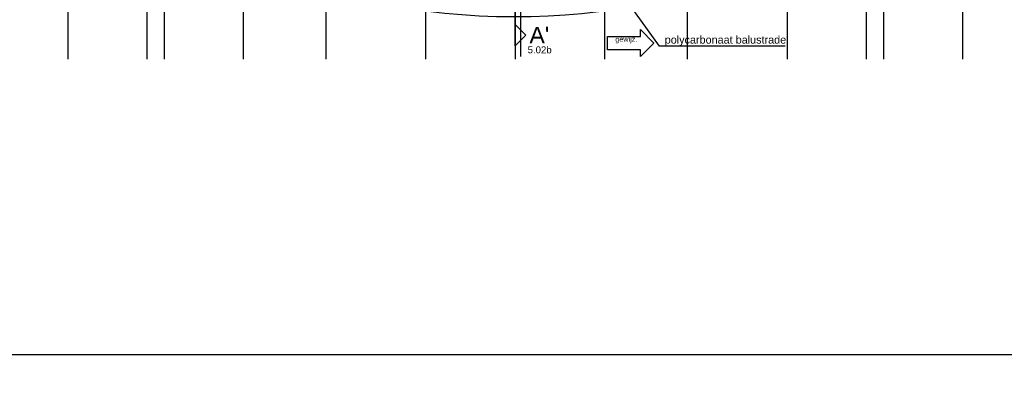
# Model space of a CAD drawing. Header units: metres. Extents: x 63115 to 703450, y -261936 to -53969.
# Tile 111 of 209: x 153735 to 168039, y -139973 to -134605. Entities that reach past the tile are written whole.
import ezdxf
from ezdxf.enums import TextEntityAlignment as Align

# ---------------------------------------------------------------- set-up
doc = ezdxf.new("R2010")
doc.units = ezdxf.units.M
doc.linetypes.add('DASHDOT2', pattern=[12.7, 6.35, -3.175, 0, -3.175])
doc.layers.get('DEFPOINTS').update_dxf_attribs({"color": 6})
for name, color, linetype in [('_00_wijzigingen BA', 10, 'Continuous'), ('_01-STRAMIENEN', 253, 'DASHDOT2'), ('_02-SECTION', 2, 'Continuous'), ('_03-PROJECTION', 1, 'Continuous'), ('_05-TEXT', 8, 'Continuous'), ('_05text5', 8, 'Continuous'), ('_07Brandveiligheid', 8, 'Continuous'), ('_11-BLOCKS', 7, 'Continuous'), ('__bouwvoorbereiding texten', 7, 'Continuous')]:
    doc.layers.add(name, color=color, linetype=linetype)
doc.layers.add('_01Hulplijnen', color=6, linetype='Continuous', plot=False)
doc.styles.add('NIOstandard', font='arial.ttf')

# ---------------------------------------------------------------- blocks, each defined once
blk = doc.blocks.new('freccia')
at = {"layer": '_02-SECTION', "flags": 128}
for points in [[(0, 7000), (1500, 5500), (0, 4000)], [(0, 7000), (0, 0)]]:
    blk.add_lwpolyline(points, dxfattribs=at)
blk = doc.blocks.new('*U396')
at = {"layer": '_01-STRAMIENEN'}
for points in [[(-6500, 5487.4), (-6500, -4768.6)], [(-5100, 5487.4), (-5100, -4768.6)], [(-3950, 5487.4), (-3950, -4768.6)], [(-2750, 5487.4), (-2750, -4768.6)], [(-1300, 5487.4), (-1300, -4768.6)], [(0, 5487.4), (0, -4768.6)], [(1300, 5487.4), (1300, -4768.6)], [(2500, 5487.4), (2500, -4768.6)], [(3950, 5487.4), (3950, -4768.6)], [(5100, 5487.4), (5100, -4768.6)], [(6500, 5487.4), (6500, -4768.6)], [(-5350, 5394.8), (-5350, -4768.6)], [(5350, 5394.8), (5350, -4768.6)]]:
    blk.add_lwpolyline(points, dxfattribs=at)
at = {"layer": '_01Hulplijnen'}
for points in [[(-6500, 5487.4), (-6500, -4768.6)], [(-5100, 5487.4), (-5100, -4768.6)], [(-3950, 5487.4), (-3950, -4768.6)], [(-2750, 5487.4), (-2750, -4768.6)], [(-1300, 5487.4), (-1300, -4768.6)], [(0, 5487.4), (0, -4768.6)], [(1300, 5487.4), (1300, -4768.6)], [(2500, 5487.4), (2500, -4768.6)], [(3950, 5487.4), (3950, -4768.6)], [(5100, 5487.4), (5100, -4768.6)], [(6500, 5487.4), (6500, -4768.6)], [(-5350, 5394.8), (-5350, -4768.6)], [(5350, 5394.8), (5350, -4768.6)]]:
    blk.add_lwpolyline(points, dxfattribs=at)
at = {"layer": '_02-SECTION', "color": 190, "xscale": -0.1023999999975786, "yscale": 0.1023999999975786, "zscale": 0.1024, "rotation": 180}
blk.add_blockref('freccia', (0, -3857.2), dxfattribs=at)
at = {"layer": '_05-TEXT', "lineweight": 9, "style": 'NIOstandard'}
blk.add_text("A'", height=240, rotation=0.11754, dxfattribs=at).set_placement((208.4, -4538.8, 0))
blk = doc.blocks.new('*U119')
at = {"layer": '_05text5', "color": 4}
blk.add_lwpolyline([(0, -715), (0, 50)], dxfattribs=at)
at = {"layer": '_05text5', "style": 'NIOstandard'}
blk.add_attdef('NR', text='', height=150, dxfattribs=at).set_placement((101, -698), align=Align.BOTTOM_LEFT)
blk = doc.blocks.new('*U255')
at = {"layer": '_01Hulplijnen'}
for points in [[(-5100, -766), (-5100, -4753)], [(-3950, -766), (-3950, -4753)], [(-2750, -766), (-2750, -4753)], [(-1300, -766), (-1300, -4753)], [(0, -766), (0, -4753)], [(1300, -766), (1300, -4753)], [(2500, -766), (2500, -4753)], [(3950, -766), (3950, -4753)], [(5100, -766), (5100, -4753)]]:
    blk.add_lwpolyline(points, dxfattribs=at)
blk = doc.blocks.new('*U179')
at = {"layer": '_00_wijzigingen BA'}
blk.add_lwpolyline([(345, 325), (1945, 325), (1945, 650), (2595, 0), (1945, -650), (1945, -325), (345, -325), (345, 325)], dxfattribs=at)
at = {"layer": '_00_wijzigingen BA', "insert": (723, 312), "char_height": 250, "width": 1075.78, "attachment_point": 1, "style": 'NIOstandard'}
blk.add_mtext('gewijz.', dxfattribs=at)
at = {"layer": '_00_wijzigingen BA', "style": 'NIOstandard'}
blk.add_attdef('DATUM', (706, -246), '', height=150, dxfattribs=at)
blk = doc.blocks.new('*U239')
at = {"layer": '_05text5', "color": 4}
blk.add_lwpolyline([(0, -715), (0, 50)], dxfattribs=at)
at = {"layer": '_05text5', "style": 'NIOstandard'}
blk.add_attdef('NR', text='', height=150, dxfattribs=at).set_placement((45, -91), align=Align.BOTTOM_LEFT)

msp = doc.modelspace()

# ---------------------------------------------------------------- linework, layer by layer
at = {"layer": '_03-PROJECTION'}
msp.add_lwpolyline([(164853.3, -134990.1), (163031, -134990.1), (162507.6, -134256.3)], dxfattribs=at)
msp.add_ellipse((160931.8, -130410.6), major_axis=(-6500, 0), ratio=0.6384615, start_param=5.3527201, end_param=10.1942835, dxfattribs=at)
at = {"layer": 'DEFPOINTS'}
msp.add_lwpolyline([(149774.9, -107784.6), (173220.7, -107784.6), (173220.7, -139471.3), (149774.9, -139471.3)], close=True, dxfattribs=at)

# ---------------------------------------------------------------- block references
at = {"layer": '_03-PROJECTION'}
for name in ['*U396', '*U255']:
    msp.add_blockref(name, (160931.8, -130410.6), dxfattribs=at)
at = {"layer": '_11-BLOCKS'}
ref = msp.add_blockref('*U239', (160931.8, -134002.3), dxfattribs=at)
ref.add_attrib('NR', '5.02c', dxfattribs={"layer": '_05text5', "height": 100, "style": 'NIOstandard'}).set_placement((160977, -134092.9), align=Align.BOTTOM_LEFT)
ref = msp.add_blockref('*U119', (161013, -134424.7), dxfattribs=at)
ref.add_attrib('NR', '5.02b', dxfattribs={"layer": '_05text5', "height": 100, "style": 'NIOstandard'}).set_placement((161113.6, -135123.2), align=Align.BOTTOM_LEFT)
at = {"layer": '__bouwvoorbereiding texten', "xscale": 0.3, "yscale": 0.3, "zscale": 0.3}
msp.add_blockref('*U179', (162170.3, -134944.5), dxfattribs=at)

# ---------------------------------------------------------------- texts
at = {"layer": '_07Brandveiligheid', "insert": (162015.4, -112703), "char_height": 300, "attachment_point": 1, "rotation": 270}
msp.add_mtext_dynamic_manual_height_columns('\\pi197.82;{\\fArial|b0|i0|c0|p34;\\H0.375x;bergruimte\\P\\pi497.18;+ kluis}', width=932.214, gutter_width=1, heights=[0], dxfattribs=at)
at = {"layer": '_07Brandveiligheid', "insert": (162387.3, -134839.8), "char_height": 300, "attachment_point": 1}
msp.add_mtext_dynamic_manual_height_columns('\\pi718.08;{\\fArial|b0|i0|c0|p34;\\H0.375x;polycarbonaat balustrade}', width=2466.128, gutter_width=1, heights=[0], dxfattribs=at)

doc.saveas('drawing.dxf')
